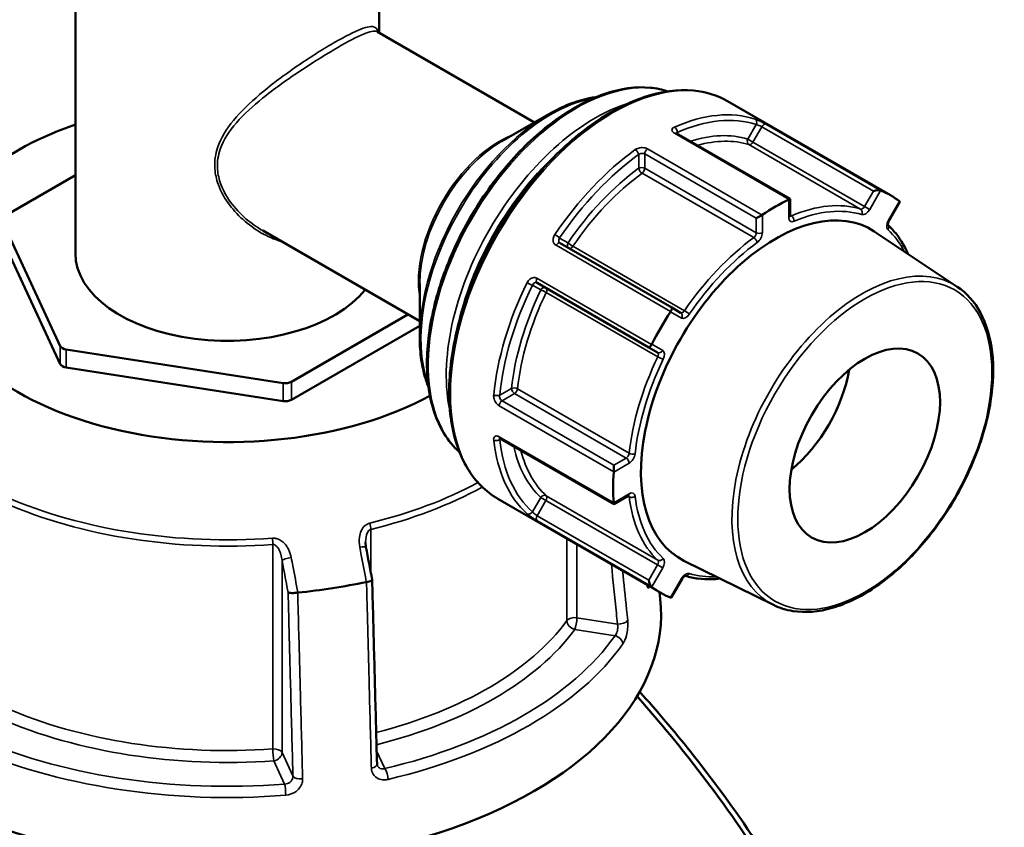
# Model space of a CAD drawing. Header units: millimetres. Extents: x 0 to 926, y 0 to 969.
# Tile 17 of 18: x 712 to 828, y 825 to 920. Entities that reach past the tile are written whole.
import ezdxf

# ---------------------------------------------------------------- set-up
doc = ezdxf.new("R2010")
doc.units = ezdxf.units.MM
doc.layers.add('Visible (ANSI)', color=7, linetype='Continuous', lineweight=50)
doc.layers.add('Visible Narrow (ANSI)', color=7, linetype='Continuous', lineweight=35)

msp = doc.modelspace()

# ---------------------------------------------------------------- linework, layer by layer
at = {"layer": 'Visible (ANSI)'}
for p, q in [((718.754, 924.551), (718.754, 892.129)), ((754.454, 924.551), (754.454, 918.063)), ((772.732, 907.511), (754.28, 918.164)), ((814.564, 898.947), (795.43, 909.994)), ((768.881, 905.287), (774.402, 908.475)), ((802.766, 898.518), (789.393, 906.239)), ((718.754, 901.297), (710.411, 896.48)), ((802.648, 898.449), (802.766, 898.518)), ((802.766, 896.538), (802.766, 898.518)), ((814.412, 895.96), (815.652, 898.107)), ((710.152, 895.922), (716.981, 881.208)), ((799.478, 896.619), (798.802, 896.229)), ((759.232, 884.128), (740.78, 894.781)), ((710.152, 893.799), (716.981, 879.085)), ((822.428, 888.183), (812.66, 894.691)), ((788.857, 885.73), (775.733, 893.307)), ((759.232, 888.574), (759.232, 882.2)), ((773.033, 888.631), (786.157, 881.054)), ((789.892, 885.132), (788.857, 885.73)), ((744.141, 877.006), (757.854, 884.924)), ((744.141, 874.883), (759.232, 883.596)), ((786.157, 881.054), (787.192, 880.456)), ((717.688, 880.8), (743.175, 876.857)), ((717.688, 878.677), (743.175, 874.734)), ((768.663, 870.335), (782.037, 862.614)), ((782.037, 867.192), (782.037, 866.411)), ((782.037, 862.614), (783.752, 863.604)), ((787.564, 852.182), (768.43, 863.229)), ((782.037, 862.75), (782.037, 862.614)), ((800.818, 850.753), (790.298, 855.959)), ((788.835, 851.659), (790.075, 853.807)), ((787.424, 852.263), (787.507, 851.493))]:
    msp.add_line(p, q, dxfattribs=at)
for centre, major_axis, ratio, start_param, end_param in [((736.604, 890.006), (-34.815, 0), 0.5773503, 5.2507202, 8.607898), ((812.815, 899.274), (-0.651, -0.174), 0.3178372, 3.532447, 5.0201288), ((801.064, 875.564), (13.5, 23.383), 0.5773503, 6.2016134, 6.3647572), ((801.064, 875.564), (13.5, 23.383), 0.5773503, 0.7038262, 0.8669701), ((815.015, 898.004), (0.651, 0.174), 0.3178372, 5.9754455, 6.5078106), ((801.064, 875.564), (-11.189, -19.38), 0.5773503, 3.1045263, 6.3202517), ((736.604, 892.129), (-17.85, 0), 0.5773503, 0, 2.7109632), ((788.607, 885.297), (0.25, 0.433), 0.2391463, 4.7955035, 6.2831853), ((801.064, 875.564), (13.5, 23.383), 0.5773503, 1.4892244, 1.6523682), ((717.947, 881.357), (-1, 0), 0.5773503, 0.2617994, 1.3089969), ((786.407, 881.487), (-0.25, -0.433), 0.2391463, 0, 1.4876818), ((717.947, 879.234), (-1, 0), 0.5773503, 0.2617994, 1.3089969), ((801.064, 875.564), (-6.25, -10.825), 0.5773503, 0.9963204, 2.1452723), ((743.434, 877.415), (-1, 0), 0.5773503, 1.3089969, 2.3561945), ((743.434, 875.292), (-1, 0), 0.5773503, 1.3089969, 2.3561945), ((801.064, 875.564), (13.5, 23.383), 0.5773503, 2.2746226, 2.4377664), ((-2115.212, -2045.488), (-2396.118, 15494.09), 0.2116449, 4.8677949, 4.8680468), ((736.604, 879.392), (-47.815, 0), 0.5773503, 1.745452, 1.9197395), ((786.407, 853.533), (0.174, -0.651), 0.3178372, 4.4046491, 5.8923309), ((801.064, 875.564), (-13.5, -23.383), 0.5773503, 6.2016134, 6.3647572), ((736.604, 849.671), (51, 0), 0.5773503, 3.0796893, 6.3450887), ((788.607, 852.263), (-0.174, 0.651), 0.3178372, 2.9169673, 3.4493325)]:
    msp.add_ellipse(centre, major_axis=major_axis, ratio=ratio, start_param=start_param, end_param=end_param, dxfattribs=at)
msp.add_ellipse((811.558, 869.506), major_axis=(6.25, 10.825), ratio=0.5773503, dxfattribs=at)
for points, knots in [([(763.915, 868.712), (763.209, 869.341), (762.59, 870.093), (761.202, 872.387), (760.611, 874.118), (760.008, 878.038), (760.008, 880.236), (760.609, 884.855), (761.21, 887.276), (762.948, 892.093), (764.083, 894.488), (766.772, 899.013), (768.325, 901.144), (771.697, 904.929), (773.515, 906.583), (777.241, 909.246), (779.149, 910.254), (782.864, 911.507), (784.673, 911.754), (787.065, 911.527), (787.762, 911.382), (788.424, 911.163)], [4.0455237, 4.0455237, 4.0455237, 4.0455237, 4.2346602, 4.2346602, 4.550561, 4.550561, 4.8733582, 4.8733582, 5.1966899, 5.1966899, 5.5194429, 5.5194429, 5.8419749, 5.8419749, 6.1647933, 6.1647933, 6.4881859, 6.4881859, 6.8105719, 6.8105719, 6.9500506, 6.9500506, 6.9500506, 6.9500506]), ([(768.43, 863.229), (766.99, 864.061), (765.776, 865.281), (763.906, 868.382), (763.262, 870.277), (762.608, 874.566), (762.611, 876.969), (763.273, 882.02), (763.932, 884.667), (765.835, 889.934), (767.077, 892.552), (770.02, 897.5), (771.719, 899.83), (775.407, 903.967), (777.395, 905.775), (781.468, 908.685), (783.552, 909.786), (787.608, 911.154), (789.582, 911.424), (792.863, 911.113), (794.225, 910.69), (795.43, 909.994)], [3.9269908, 3.9269908, 3.9269908, 3.9269908, 4.235668, 4.235668, 4.5519624, 4.5519624, 4.8745365, 4.8745365, 5.1975793, 5.1975793, 5.5200925, 5.5200925, 5.8424049, 5.8424049, 6.1649799, 6.1649799, 6.4880807, 6.4880807, 6.8102718, 6.8102718, 7.0685835, 7.0685835, 7.0685835, 7.0685835]), ([(774.402, 908.475), (775.203, 908.937), (776.006, 909.328), (777.599, 909.956), (778.389, 910.194), (779.424, 910.403), (779.682, 910.447), (779.938, 910.481)], [0, 0, 0, 0, 0.15707963, 0.15707963, 0.31415927, 0.31415927, 0.36693622, 0.36693622, 0.36693622, 0.36693622]), ([(789.393, 906.239), (789.373, 906.25), (789.358, 906.261), (789.336, 906.278), (789.329, 906.284), (789.325, 906.289), (789.325, 906.29), (789.325, 906.29)], [0, 0, 0, 0, 0.015718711, 0.015718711, 0.031437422, 0.031437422, 0.037927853, 0.037927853, 0.037927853, 0.037927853]), ([(802.776, 896.463), (802.776, 896.463), (802.776, 896.463), (802.774, 896.468), (802.772, 896.476), (802.768, 896.501), (802.766, 896.518), (802.766, 896.538)], [4.33190047, 4.33190047, 4.33190047, 4.33190047, 4.39822972, 4.39822972, 4.55530935, 4.55530935, 4.71238898, 4.71238898, 4.71238898, 4.71238898]), ([(814.282, 895.438), (814.282, 895.438), (814.282, 895.438), (814.281, 895.439), (814.278, 895.448), (814.273, 895.482), (814.272, 895.505), (814.274, 895.562), (814.278, 895.598), (814.294, 895.679), (814.307, 895.725), (814.343, 895.822), (814.366, 895.874), (814.399, 895.937), (814.406, 895.948), (814.412, 895.96)], [4.3319005, 4.3319005, 4.3319005, 4.3319005, 4.3457389, 4.3457389, 4.5617435, 4.5617435, 4.7609511, 4.7609511, 4.9713763, 4.9713763, 5.1989711, 5.1989711, 5.4409244, 5.4409244, 5.4977871, 5.4977871, 5.4977871, 5.4977871]), ([(816.62, 892.053), (816.484, 892.366), (816.336, 892.669), (815.916, 893.444), (815.624, 893.897), (814.989, 894.727), (814.646, 895.105), (814.279, 895.448)], [5.09424924, 5.09424924, 5.09424924, 5.09424924, 5.15748068, 5.15748068, 5.26226592, 5.26226592, 5.36517561, 5.36517561, 5.36517561, 5.36517561]), ([(822.428, 888.183), (823.539, 887.443), (824.46, 886.4), (825.856, 883.8), (826.318, 882.227), (826.729, 878.7), (826.667, 876.739), (826.021, 872.647), (825.436, 870.517), (823.807, 866.305), (822.764, 864.224), (820.326, 860.317), (818.93, 858.491), (815.924, 855.275), (814.313, 853.886), (811.028, 851.687), (809.355, 850.878), (806.117, 849.94), (804.549, 849.807), (802.3, 850.16), (801.529, 850.401), (800.818, 850.753)], [0.8224645, 0.8224645, 0.8224645, 0.8224645, 1.1286753, 1.1286753, 1.4453825, 1.4453825, 1.7688538, 1.7688538, 2.09259, 2.09259, 2.415681, 2.415681, 2.7385864, 2.7385864, 3.0618829, 3.0618829, 3.3858028, 3.3858028, 3.707937, 3.707937, 3.8899244, 3.8899244, 3.8899244, 3.8899244]), ([(760.263, 876.402), (760.164, 876.641), (760.073, 876.887), (759.737, 877.887), (759.547, 878.69), (759.295, 880.384), (759.232, 881.275), (759.232, 882.2)], [4.34545276, 4.34545276, 4.34545276, 4.34545276, 4.39822972, 4.39822972, 4.55530935, 4.55530935, 4.71238898, 4.71238898, 4.71238898, 4.71238898]), ([(768.586, 870.369), (768.586, 870.369), (768.586, 870.368), (768.592, 870.367), (768.602, 870.365), (768.628, 870.354), (768.644, 870.346), (768.663, 870.335)], [0.11958398, 0.11958398, 0.11958398, 0.11958398, 0.126075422, 0.126075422, 0.141794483, 0.141794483, 0.157513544, 0.157513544, 0.157513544, 0.157513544]), ([(783.752, 863.604), (783.769, 863.614), (783.784, 863.621), (783.808, 863.63), (783.816, 863.632), (783.821, 863.633), (783.822, 863.633), (783.822, 863.633)], [0, 0, 0, 0, 0.15707963, 0.15707963, 0.31415927, 0.31415927, 0.38048852, 0.38048852, 0.38048852, 0.38048852]), ([(752.917, 857.555), (752.91, 857.591), (752.904, 857.626), (752.893, 857.697), (752.889, 857.733), (752.88, 857.804), (752.877, 857.839), (752.872, 857.91), (752.87, 857.945), (752.867, 858.015), (752.866, 858.049), (752.866, 858.084)], [0, 0, 0, 0, 0.014604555, 0.014604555, 0.02920911, 0.02920911, 0.043813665, 0.043813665, 0.05841822, 0.05841822, 0.073022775, 0.073022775, 0.073022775, 0.073022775]), ([(753.641, 853.719), (753.643, 853.709), (753.641, 853.698), (753.62, 853.661), (753.583, 853.633), (753.467, 853.577), (753.388, 853.549), (753.199, 853.497), (753.093, 853.474), (752.977, 853.454)], [-0.13077863, -0.13077863, -0.13077863, -0.13077863, -0.11407628, -0.11407628, -0.07545892, -0.07545892, -0.03695858, -0.03695858, 0, 0, 0, 0]), ([(754.211, 832.042), (754.173, 833.487), (754.135, 834.932), (754.059, 837.821), (754.021, 839.266), (753.945, 842.155), (753.907, 843.6), (753.832, 846.489), (753.794, 847.934), (753.718, 850.824), (753.68, 852.268), (753.642, 853.713)], [1.2046153, 1.2046153, 1.2046153, 1.2046153, 1.7073287, 1.7073287, 2.2100421, 2.2100421, 2.7127555, 2.7127555, 3.2154688, 3.2154688, 3.7181822, 3.7181822, 3.7181822, 3.7181822]), ([(790.075, 853.807), (790.105, 853.858), (790.138, 853.907), (790.207, 853.994), (790.243, 854.033), (790.311, 854.096), (790.343, 854.12), (790.396, 854.155), (790.418, 854.166), (790.45, 854.179), (790.459, 854.181), (790.462, 854.181), (790.462, 854.181), (790.462, 854.181)], [5.4977871, 5.4977871, 5.4977871, 5.4977871, 5.7468389, 5.7468389, 5.9909499, 5.9909499, 6.221046, 6.221046, 6.4325585, 6.4325585, 6.6317891, 6.6317891, 6.6636738, 6.6636738, 6.6636738, 6.6636738]), ([(790.451, 854.179), (790.933, 854.032), (791.432, 853.924), (792.468, 853.789), (793.006, 853.763), (793.887, 853.786), (794.223, 853.81), (794.563, 853.848)], [2.48880603, 2.48880603, 2.48880603, 2.48880603, 2.59171571, 2.59171571, 2.69650095, 2.69650095, 2.75973239, 2.75973239, 2.75973239, 2.75973239]), ([(744.888, 852.202), (744.767, 852.186), (744.644, 852.174), (744.401, 852.159), (744.284, 852.157), (744.076, 852.163), (743.987, 852.171), (743.843, 852.196), (743.79, 852.213), (743.758, 852.234), (743.758, 852.235), (743.758, 852.235)], [-0.15356053, -0.15356053, -0.15356053, -0.15356053, -0.11651574, -0.11651574, -0.07792562, -0.07792562, -0.03921814, -0.03921814, 0, 0, 0.00047627, 0.00047627, 0.00047627, 0.00047627]), ([(819.104, 766.512), (819.104, 767.36), (819.084, 768.222), (819.044, 769.097), (818.787, 774.721), (817.692, 780.894), (813.468, 795.355), (809.904, 803.788), (801.281, 819.493), (796.41, 826.793), (789.108, 835.95), (787.124, 838.287), (785.089, 840.538)], [1.4433066, 1.4433066, 1.4433066, 1.4433066, 1.4903618, 1.4903618, 1.4903618, 1.792779, 1.792779, 2.1689598, 2.1689598, 2.507558, 2.507558, 2.6283594, 2.6283594, 2.6283594, 2.6283594]), ([(784.779, 840.007), (786.703, 837.853), (788.581, 835.625), (795.932, 826.386), (800.93, 818.873), (809.763, 802.726), (813.403, 794.065), (817.7, 779.234), (818.804, 772.91), (819.051, 767.155), (819.174, 764.277), (819.084, 761.542), (818.48, 756.416), (817.966, 754.025), (816.526, 749.644), (815.601, 747.653), (813.359, 744.115), (812.043, 742.568), (809.58, 740.414), (808.537, 739.668), (807.424, 739.025)], [-2.6190722, -2.6190722, -2.6190722, -2.6190722, -2.507558, -2.507558, -2.1689598, -2.1689598, -1.792779, -1.792779, -1.4903618, -1.4903618, -1.4903618, -1.3391532, -1.3391532, -1.1879446, -1.1879446, -1.036736, -1.036736, -0.8855274, -0.8855274, -0.7877005, -0.7877005, -0.7877005, -0.7877005]), ([(754.249, 831.866), (754.245, 831.875), (754.241, 831.885), (754.234, 831.904), (754.23, 831.915), (754.224, 831.937), (754.222, 831.949), (754.217, 831.973), (754.215, 831.986), (754.212, 832.013), (754.211, 832.027), (754.211, 832.042)], [0.24445822, 0.24445822, 0.24445822, 0.24445822, 0.258529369, 0.258529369, 0.272600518, 0.272600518, 0.286671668, 0.286671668, 0.300742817, 0.300742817, 0.314813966, 0.314813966, 0.314813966, 0.314813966])]:
    msp.add_open_spline(points, degree=3, knots=knots, dxfattribs=at)
for points in [[(813.419, 899.504), (813.412, 899.507), (813.404, 899.511), (813.396, 899.514)], [(802.648, 898.449), (802.639, 898.444), (802.63, 898.439), (802.62, 898.435)], [(815.637, 898.22), (815.632, 898.225), (815.626, 898.229), (815.619, 898.234)], [(799.509, 896.638), (799.499, 896.632), (799.489, 896.625), (799.478, 896.619)], [(788.73, 885.274), (788.724, 885.261), (788.717, 885.249), (788.709, 885.238)], [(786.509, 881.427), (786.503, 881.415), (786.496, 881.403), (786.489, 881.391)], [(782.037, 866.411), (782.037, 866.398), (782.037, 866.386), (782.036, 866.375)], [(782.036, 862.782), (782.037, 862.771), (782.037, 862.761), (782.037, 862.75)], [(752.953, 853.449), (752.961, 853.451), (752.969, 853.452), (752.977, 853.454)], [(744.888, 852.202), (744.896, 852.204), (744.905, 852.205), (744.913, 852.205)], [(786.489, 852.91), (786.496, 852.905), (786.503, 852.899), (786.509, 852.895)], [(788.709, 851.624), (788.717, 851.621), (788.724, 851.619), (788.73, 851.616)]]:
    msp.add_open_spline(points, degree=3, dxfattribs=at)
at = {"layer": 'Visible Narrow (ANSI)'}
for p, q in [((789.496, 906.179), (789.496, 906.335)), ((798.786, 907.255), (797.802, 905.55)), ((798.405, 905.202), (799.441, 906.995)), ((799.441, 906.995), (812.565, 899.418)), ((813.396, 899.514), (799.92, 907.295)), ((789.172, 906.23), (802.648, 898.449)), ((798.405, 905.202), (797.802, 905.55)), ((811.529, 897.625), (798.405, 905.202)), ((799.478, 896.619), (786.002, 904.4)), ((797.94, 904.898), (811.064, 897.321)), ((784.971, 903.722), (784.971, 902.115)), ((785.678, 903.806), (798.802, 896.229)), ((785.678, 902.115), (785.678, 903.806)), ((798.802, 894.537), (785.678, 902.115)), ((785.37, 901.532), (798.494, 893.955)), ((812.565, 899.418), (811.529, 897.625)), ((812.133, 897.276), (813.419, 899.504)), ((802.62, 898.435), (802.62, 896.334)), ((815.619, 898.234), (814.333, 896.006)), ((812.133, 897.276), (811.529, 897.625)), ((798.802, 896.229), (798.802, 894.537)), ((799.509, 894.537), (799.509, 896.638)), ((802.927, 896.515), (802.766, 896.608)), ((814.412, 895.96), (814.333, 896.006)), ((776.665, 893.347), (775.68, 893.915)), ((775.254, 893.054), (788.73, 885.274)), ((790.357, 885.366), (777.234, 892.943)), ((786.489, 881.391), (773.013, 889.172)), ((772.48, 888.372), (773.465, 887.804)), ((774.099, 887.513), (787.223, 879.936)), ((788.709, 885.238), (789.996, 884.495)), ((716.981, 881.208), (716.981, 879.085)), ((787.796, 880.685), (786.509, 881.427)), ((717.688, 878.677), (717.688, 880.8)), ((743.175, 876.857), (743.175, 874.734)), ((744.141, 874.883), (744.141, 877.006)), ((770.024, 876.227), (768.632, 875.423)), ((768.913, 874.769), (770.378, 875.615)), ((770.378, 875.615), (783.502, 868.037)), ((783.852, 868.595), (770.728, 876.172)), ((768.561, 874.191), (782.037, 866.411)), ((782.037, 867.192), (768.913, 874.769)), ((782.037, 862.75), (768.561, 870.531)), ((768.632, 870.198), (768.767, 870.275)), ((782.036, 866.375), (783.855, 867.425)), ((783.502, 868.037), (782.037, 867.192)), ((787.223, 856.026), (774.099, 863.603)), ((783.855, 863.832), (782.036, 862.782)), ((783.691, 863.569), (783.852, 863.476)), ((773.465, 863.397), (772.48, 861.692)), ((773.033, 861.255), (774.068, 863.048)), ((773.465, 863.397), (774.068, 863.048)), ((774.068, 863.048), (787.192, 855.471)), ((786.157, 853.677), (773.033, 861.255)), ((773.013, 860.691), (786.489, 852.91)), ((753.477, 854.589), (753.477, 859.645)), ((741.958, 857.863), (741.958, 833.816)), ((776.536, 858.549), (776.536, 848.911)), ((777.716, 849.244), (777.716, 857.868)), ((743.048, 833.393), (743.048, 855.995)), ((787.192, 855.471), (786.157, 853.677)), ((787.192, 855.471), (787.796, 855.123)), ((786.509, 852.895), (787.796, 855.123)), ((789.996, 853.853), (788.709, 851.624)), ((789.996, 853.853), (790.075, 853.807)), ((782.482, 848.507), (777.716, 849.244)), ((777.457, 847.87), (782.191, 847.138)), ((744.325, 830.641), (743.048, 833.393)), ((755.135, 831.517), (754.17, 833.595)), ((742.082, 832.427), (743.35, 829.694))]:
    msp.add_line(p, q, dxfattribs=at)
for centre, major_axis, ratio, start_param, end_param in [((777.687, 889.061), (-12.344, -21.381), 0.5773503, 3.2657463, 6.1590317), ((781.93, 886.612), (-13.5, -23.383), 0.5773503, 3.1415927, 6.2831853), ((774.652, 890.814), (10.8, 18.706), 0.5773503, 0.4506307, 2.6909619), ((779.809, 887.836), (-12.344, -21.381), 0.5773503, 3.6981998, 5.7265782), ((786.88, 883.754), (13.5, 23.383), 0.5773503, 0.1210501, 0.664348), ((774.402, 890.958), (-10.727, -18.579), 0.5773503, 3.9269908, 5.4977871), ((787.233, 883.55), (13.25, 22.95), 0.5773503, 0.1210501, 0.664348), ((798.433, 907.459), (0.155, 0.475), 0.8105218, 4.5432477, 6.114044), ((789.143, 906.539), (0.2, -0.458), 0.6428432, 0.8537091, 2.4245054), ((799.691, 906.851), (0.25, 0.433), 0.5773503, 0.0831145, 1.5707963), ((768.631, 894.29), (-6.75, -11.691), 0.5773503, 3.7516019, 5.673176), ((768.881, 894.145), (6.823, 11.818), 0.5773503, 0.7853982, 2.3561945), ((789.143, 905.806), (0.25, 0.433), 0.5773503, 0, 0.7022836), ((787.233, 883.55), (12.273, 21.258), 0.5773503, 0.130736, 0.565195), ((787.587, 883.346), (12.023, 20.825), 0.5773503, 0.130736, 0.5315086), ((798.155, 905.346), (-0.148, -0.478), 0.8095288, 4.5300738, 6.1008701), ((798.155, 905.346), (-0.25, -0.433), 0.5773503, 0.130736, 1.5707963), ((780.162, 887.632), (12.094, 20.948), 0.5773503, 1.0459253, 2.0956674), ((786.88, 883.754), (-13.5, -23.383), 0.5773503, 4.0480409, 4.5913389), ((784.617, 903.926), (-0.292, 0.406), 0.5034077, 3.873368, 5.4441644), ((786.031, 904.01), (-0.25, -0.433), 0.5773503, 4.0101053, 5.4977871), ((787.233, 883.55), (13.25, 22.95), 0.5773503, 0.9064483, 1.4497462), ((787.233, 883.55), (-12.273, -21.258), 0.5773503, 4.0577268, 4.581653), ((785.324, 901.91), (-0.5, 0), 0.5773503, 3.9269908, 5.4977871), ((785.324, 901.91), (0.295, -0.404), 0.4971577, 3.8696363, 5.4404327), ((785.324, 901.91), (0.25, 0.433), 0.5773503, 4.0577268, 5.4977871), ((787.587, 883.346), (12.023, 20.825), 0.5773503, 0.9161341, 1.4400603), ((800.711, 875.768), (12.023, 20.825), 0.5773503, 0.130736, 0.6546622), ((801.064, 875.564), (11.773, 20.392), 0.5773503, 0.130736, 0.6546622), ((811.279, 897.769), (-0.25, -0.433), 0.5773503, 0.130736, 1.5707963), ((810.849, 896.873), (0.148, 0.478), 0.8095288, 4.5300738, 6.1008701), ((811.633, 897.565), (-0.5, -0.866), 0.5773503, 0.130736, 1.5707963), ((802.266, 896.538), (0.5, 0), 0.5773503, 5.4977871, 6.2831853), ((803.327, 896.742), (-0.5, -0.866), 0.5773503, 5.4977871, 6.9378475), ((802.974, 896.946), (-0.25, -0.433), 0.5773503, 0.1679057, 0.6546622), ((802.881, 896.083), (0.196, -0.46), 0.6476889, 0.859892, 2.4306883), ((814.833, 895.717), (-0.5, -0.866), 0.5773503, 4.712389, 6.1524493), ((813.918, 895.1), (0.34, 0.367), 0.8095288, 4.8947041, 6.2103221), ((801.064, 875.564), (11.773, 20.392), 0.5773503, 5.9297014, 6.1524493), ((775.327, 894.119), (0.414, -0.28), 0.0985958, 0.6189462, 2.1897425), ((800.711, 875.768), (-12.023, -20.825), 0.5773503, 4.0577268, 4.581653), ((798.448, 894.333), (-0.25, -0.433), 0.5773503, 0.9161341, 2.3561945), ((798.54, 893.577), (-0.295, 0.404), 0.4971577, 3.8696363, 5.4404327), ((799.155, 894.742), (0.5, 0), 0.5773503, 3.9269908, 5.4977871), ((798.802, 894.129), (0.5, 0.866), 0.5773503, 4.0577268, 5.4977871), ((775.483, 892.874), (0.25, 0.433), 0.5773503, 0, 1.4876818), ((777.018, 893.142), (-0.25, -0.433), 0.8164966, 4.712389, 6.2831853), ((777.018, 893.142), (-0.413, 0.282), 0.1064417, 0.6195256, 2.1903219), ((777.018, 893.142), (-0.25, -0.433), 0.5773503, 0, 1.4400603), ((801.064, 875.564), (11.773, 20.392), 0.5773503, 0.9161341, 1.4400603), ((811.223, 869.699), (10.812, 18.728), 0.5773503, 6.2461189, 9.4618443), ((773.283, 889.064), (-0.25, -0.433), 0.5773503, 4.7955035, 6.2831853), ((786.88, 883.754), (-13.5, -23.383), 0.5773503, 4.8334391, 5.376737), ((787.233, 883.55), (13.25, 22.95), 0.5773503, 1.6918465, 2.2351444), ((787.233, 883.55), (-12.273, -21.258), 0.5773503, 4.843125, 5.3670512), ((772.127, 888.576), (-0.449, 0.219), 0.0985958, 0.9518502, 2.5226465), ((773.818, 887.6), (0.25, 0.433), 0.8164966, 0, 1.5707963), ((773.818, 887.6), (0.451, -0.217), 0.1064417, 0.9512708, 2.5220671), ((773.818, 887.6), (0.25, 0.433), 0.5773503, 4.843125, 6.2831853), ((787.587, 883.346), (12.023, 20.825), 0.5773503, 1.7015323, 2.2254585), ((790.142, 885.565), (-0.25, -0.433), 0.5773503, 0, 1.4400603), ((789.642, 884.699), (0.25, 0.433), 0.8164966, 4.712389, 6.2831853), ((790.496, 885.361), (-0.5, -0.866), 0.5773503, 0, 1.4400603), ((790.573, 885.166), (0.413, -0.282), 0.1064417, 0.6195256, 2.1903219), ((800.711, 875.768), (-12.023, -20.825), 0.5773503, 4.843125, 5.3670512), ((787.442, 880.889), (-0.25, -0.433), 0.8164966, 0, 1.5707963), ((786.942, 880.023), (0.25, 0.433), 0.5773503, 4.843125, 6.2831853), ((787.503, 879.849), (-0.451, 0.217), 0.1064417, 0.9512708, 2.5220671), ((787.296, 879.819), (0.5, 0.866), 0.5773503, 4.843125, 6.2831853), ((801.064, 875.564), (11.773, 20.392), 0.5773503, 1.7015323, 2.2254585), ((770.378, 876.023), (-0.497, 0.053), 0.4971577, 3.9843453, 5.5551416), ((770.378, 876.023), (0.25, -0.433), 0.5773503, 3.9269908, 5.4977871), ((768.279, 875.627), (0.498, -0.049), 0.5034077, 3.9806136, 5.5514099), ((770.378, 876.023), (0.25, 0.433), 0.5773503, 3.9269908, 5.3670512), ((768.913, 874.361), (-0.25, -0.433), 0.5773503, 3.9269908, 5.4146726), ((768.913, 870.768), (-0.25, -0.433), 0.5773503, 5.5809017, 6.2831853), ((768.279, 870.402), (-0.497, -0.056), 0.6428432, 0.7170873, 2.2878836), ((786.88, 883.754), (-13.5, -23.383), 0.5773503, 5.6188373, 6.1621352), ((787.233, 883.55), (-13.25, -22.95), 0.5773503, 5.6188373, 6.1621352), ((787.233, 883.55), (-12.273, -21.258), 0.5773503, 5.7179903, 6.1524493), ((787.587, 883.346), (-12.023, -20.825), 0.5773503, 5.7516767, 6.1524493), ((783.502, 868.446), (-0.25, -0.433), 0.5773503, 0.7853982, 2.2254585), ((784.203, 868.744), (0.497, -0.053), 0.4971577, 3.9843453, 5.5551416), ((783.855, 868.242), (0.5, 0.866), 0.5773503, 3.9269908, 5.3670512), ((783.502, 867.629), (-0.25, 0.433), 0.5773503, 3.9269908, 5.4977871), ((736.604, 883.277), (-43.057, 0), 0.5773503, 1.9705754, 2.324604), ((736.604, 882.699), (43.35, 0), 0.5773503, 5.112168, 5.4760706), ((773.818, 863.193), (0.34, 0.367), 0.8095288, 0.1823152, 1.7531115), ((773.818, 863.193), (0.25, 0.433), 0.5773503, 4.712389, 6.1524493), ((783.502, 864.037), (0.25, -0.433), 0.5773503, 0, 0.7853982), ((783.502, 863.22), (0.25, 0.433), 0.5773503, 5.6285231, 6.1152796), ((784.203, 863.731), (-0.496, -0.06), 0.6476889, 0.7109043, 2.2817007), ((783.855, 863.016), (0.5, 0.866), 0.5773503, 5.6285231, 7.0685835), ((801.064, 875.564), (-11.773, -20.392), 0.5773503, 5.6285231, 6.1524493), ((736.604, 882.699), (43.35, 0), 0.5773503, 4.0649705, 4.8362087), ((736.604, 883.277), (-43.057, 0), 0.5773503, 0.9233778, 1.694616), ((800.711, 875.768), (-12.023, -20.825), 0.5773503, 5.6285231, 6.1524493), ((772.127, 861.896), (-0.334, -0.372), 0.8105218, 0.1691413, 1.7399376), ((773.283, 861.11), (-0.25, -0.433), 0.5773503, 4.712389, 6.2000708), ((753.088, 860.177), (0.237, -0.972), 0.3177926, 0.9161026, 1.7015008), ((741.835, 858.436), (-0.072, 0.997), 0.1008402, 4.0932818, 4.8786799), ((751.934, 857.369), (0.983, 0.186), 0.1515234, 0, 1.2895813), ((744.014, 856.144), (-0.983, -0.186), 0.1515234, 4.562691, 6.0677288), ((786.942, 855.616), (0.25, 0.433), 0.5773503, 4.712389, 6.1524493), ((787.503, 856.437), (-0.34, -0.367), 0.8095288, 0.1823152, 1.7531115), ((787.296, 855.411), (0.5, 0.866), 0.5773503, 4.712389, 6.1524493), ((790.496, 853.564), (0.5, 0.866), 0.5773503, 0.130736, 1.5707963), ((790.573, 854.664), (-0.148, -0.478), 0.8095288, 0.0728632, 1.3884812), ((801.064, 875.564), (-11.773, -20.392), 0.5773503, 0.130736, 0.3534839), ((736.604, 858.653), (-43.35, 0), 0.5773503, 1.9865673, 2.7418136), ((777.457, 848.687), (-1, 0), 0.5773503, 4.4505896, 5.8834062), ((777.457, 848.687), (0.807, -0.591), 0.7521134, 3.6447682, 5.2155645), ((777.457, 848.687), (0.153, 0.988), 0.2113249, 3.773507, 5.3443033), ((782.74, 849.065), (0.995, 0.102), 0.5566555, 4.3927873, 5.8801894), ((736.604, 857.836), (44.35, 0), 0.5773503, 5.1191525, 5.8834062), ((736.604, 857.836), (49.209, 0), 0.5773503, 5.0984697, 5.8971046), ((736.604, 857.091), (50.205, 0), 0.5773503, 5.0984697, 5.8971046), ((782.191, 846.321), (-0.818, 0.576), 0.7563959, 3.7181962, 5.2017261), ((736.604, 858.653), (-43.35, 0), 0.5773503, 0.9233778, 1.694616), ((736.604, 857.836), (44.35, 0), 0.5773503, 4.0649705, 4.8362087), ((736.604, 857.836), (-49.209, 0), 0.5773503, 0.9096795, 1.7083144), ((736.604, 857.091), (50.205, 0), 0.5773503, 4.0512721, 4.8499071), ((742.082, 833.243), (1, 0), 0.5773503, 0.2617994, 1.694616), ((742.082, 833.243), (0.072, -0.997), 0.1008402, 4.0932818, 5.6640781), ((742.082, 833.243), (0.907, 0.421), 0.7886751, 4.3615096, 5.9323059), ((753.211, 832.016), (1, 0.026), 0.5061606, 5.0433355, 6.2831853), ((755.135, 830.7), (0.228, -0.974), 0.3074604, 1.0061095, 2.4896394), ((745.291, 830.791), (-1, -0.026), 0.5061606, 0.2475523, 1.7349544), ((743.35, 828.877), (-0.08, 0.997), 0.1119295, 4.1796972, 5.663227)]:
    msp.add_ellipse(centre, major_axis=major_axis, ratio=ratio, start_param=start_param, end_param=end_param, dxfattribs=at)
msp.add_ellipse((811.558, 869.506), major_axis=(10.563, 18.295), ratio=0.5773503, dxfattribs=at)
for points, knots in [([(754.37, 918.114), (754.281, 918.48), (754.112, 918.684), (753.438, 918.845), (752.857, 918.714), (751.173, 918.007), (750.057, 917.419), (747.455, 915.88), (745.981, 914.936), (743.101, 912.931), (741.695, 911.878), (739.273, 909.818), (738.224, 908.817), (736.516, 906.742), (735.837, 905.668), (735.222, 903.782), (735.108, 903.022), (735.164, 901.654), (735.277, 901.05), (736.003, 898.791), (737.124, 897.277), (739.768, 894.904), (741.3, 894.01), (742.947, 893.504), (742.993, 893.49), (743.039, 893.477)], [-7.8216139, -7.8216139, -7.8216139, -7.8216139, -7.4202096, -7.4202096, -6.9153109, -6.9153109, -6.405472, -6.405472, -5.8926157, -5.8926157, -5.3969798, -5.3969798, -4.9600408, -4.9600408, -4.5445233, -4.5445233, -4.282892, -4.282892, -4.0766873, -4.0766873, -3.4904915, -3.4904915, -2.9204118, -2.9204118, -2.9041524, -2.9041524, -2.9041524, -2.9041524]), ([(740.779, 894.78), (740.084, 895.182), (739.422, 895.655), (737.457, 897.356), (736.325, 898.83), (735.591, 901.016), (735.477, 901.601), (735.421, 902.92), (735.535, 903.652), (736.157, 905.462), (736.843, 906.491), (738.567, 908.475), (739.623, 909.432), (742.059, 911.407), (743.47, 912.419), (746.352, 914.359), (747.822, 915.28), (750.405, 916.8), (751.506, 917.392), (753.153, 918.132), (753.713, 918.29), (754.148, 918.223), (754.218, 918.2), (754.279, 918.165)], [3.2244716, 3.2244716, 3.2244716, 3.2244716, 3.4904915, 3.4904915, 4.0766873, 4.0766873, 4.282892, 4.282892, 4.5445233, 4.5445233, 4.9600408, 4.9600408, 5.3969798, 5.3969798, 5.8926157, 5.8926157, 6.405472, 6.405472, 6.9153109, 6.9153109, 7.4202096, 7.4202096, 7.5361841, 7.5361841, 7.5361841, 7.5361841]), ([(799.92, 907.295), (799.884, 907.315), (799.846, 907.337), (799.642, 907.451), (799.447, 907.554), (799.114, 907.717), (798.973, 907.781), (798.776, 907.862), (798.708, 907.888), (798.651, 907.907)], [-0.15751415, -0.15751415, -0.15751415, -0.15751415, -0.14237321, -0.14237321, -0.07909623, -0.07909623, -0.03042163, -0.03042163, 0, 0, 0, 0]), ([(789.185, 906.969), (789.155, 906.956), (789.127, 906.942), (788.991, 906.862), (788.918, 906.779), (788.874, 906.618), (788.882, 906.545), (788.946, 906.419), (788.99, 906.365), (789.084, 906.286), (789.126, 906.257), (789.172, 906.23)], [-0.15751281, -0.15751281, -0.15751281, -0.15751281, -0.14497947, -0.14497947, -0.0918884, -0.0918884, -0.05104911, -0.05104911, -0.01963427, -0.01963427, 0, 0, 0, 0]), ([(789.369, 906.254), (789.386, 906.28), (789.416, 906.303), (789.468, 906.326), (789.481, 906.331), (789.496, 906.335)], [0.106219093, 0.106219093, 0.106219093, 0.106219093, 0.14497947, 0.14497947, 0.15751281, 0.15751281, 0.15751281, 0.15751281]), ([(798.786, 907.255), (798.818, 907.251), (798.854, 907.244), (798.958, 907.216), (799.031, 907.19), (799.203, 907.119), (799.301, 907.072), (799.404, 907.016), (799.423, 907.006), (799.441, 906.995)], [0, 0, 0, 0, 0.03042163, 0.03042163, 0.07909623, 0.07909623, 0.14237321, 0.14237321, 0.15751415, 0.15751415, 0.15751415, 0.15751415]), ([(786.002, 904.4), (785.841, 904.493), (785.623, 904.546), (785.212, 904.549), (785.023, 904.517), (784.752, 904.416), (784.656, 904.366), (784.574, 904.307)], [-0.15751354, -0.15751354, -0.15751354, -0.15751354, -0.08933205, -0.08933205, -0.03435848, -0.03435848, 0, 0, 0, 0]), ([(784.971, 903.722), (785.011, 903.757), (785.058, 903.787), (785.192, 903.848), (785.285, 903.87), (785.489, 903.877), (785.597, 903.852), (785.678, 903.806)], [0, 0, 0, 0, 0.03435848, 0.03435848, 0.08933205, 0.08933205, 0.15751354, 0.15751354, 0.15751354, 0.15751354]), ([(775.109, 894.315), (775.087, 894.283), (775.067, 894.25), (774.963, 894.059), (774.915, 893.886), (774.908, 893.594), (774.931, 893.472), (775.014, 893.284), (775.064, 893.211), (775.165, 893.114), (775.208, 893.081), (775.254, 893.054)], [-0.15751275, -0.15751275, -0.15751275, -0.15751275, -0.14614787, -0.14614787, -0.09262893, -0.09262893, -0.05146052, -0.05146052, -0.01979251, -0.01979251, 0, 0, 0, 0]), ([(775.733, 893.307), (775.709, 893.321), (775.688, 893.337), (775.638, 893.385), (775.614, 893.421), (775.574, 893.512), (775.564, 893.571), (775.573, 893.712), (775.6, 893.794), (775.658, 893.885), (775.669, 893.9), (775.68, 893.915)], [0, 0, 0, 0, 0.01979251, 0.01979251, 0.05146052, 0.05146052, 0.09262893, 0.09262893, 0.14614787, 0.14614787, 0.15751275, 0.15751275, 0.15751275, 0.15751275]), ([(773.013, 889.172), (772.977, 889.192), (772.94, 889.209), (772.738, 889.279), (772.552, 889.269), (772.244, 889.138), (772.118, 889.043), (771.95, 888.846), (771.893, 888.76), (771.848, 888.667)], [-0.15751415, -0.15751415, -0.15751415, -0.15751415, -0.14237321, -0.14237321, -0.07909623, -0.07909623, -0.03042163, -0.03042163, 0, 0, 0, 0]), ([(772.48, 888.372), (772.499, 888.419), (772.524, 888.463), (772.6, 888.564), (772.659, 888.612), (772.806, 888.679), (772.897, 888.684), (772.996, 888.65), (773.015, 888.641), (773.033, 888.631)], [0, 0, 0, 0, 0.03042163, 0.03042163, 0.07909623, 0.07909623, 0.14237321, 0.14237321, 0.15751415, 0.15751415, 0.15751415, 0.15751415]), ([(767.928, 875.474), (767.924, 875.437), (767.922, 875.4), (767.923, 875.199), (767.959, 875.023), (768.076, 874.729), (768.144, 874.607), (768.285, 874.419), (768.353, 874.347), (768.469, 874.25), (768.515, 874.218), (768.561, 874.191)], [-0.15751281, -0.15751281, -0.15751281, -0.15751281, -0.14497947, -0.14497947, -0.0918884, -0.0918884, -0.05104911, -0.05104911, -0.01963427, -0.01963427, 0, 0, 0, 0]), ([(768.913, 874.769), (768.89, 874.782), (768.867, 874.798), (768.81, 874.847), (768.777, 874.884), (768.71, 874.979), (768.679, 875.041), (768.629, 875.191), (768.618, 875.281), (768.626, 875.385), (768.629, 875.404), (768.632, 875.423)], [0, 0, 0, 0, 0.01963427, 0.01963427, 0.05104911, 0.05104911, 0.0918884, 0.0918884, 0.14497947, 0.14497947, 0.15751281, 0.15751281, 0.15751281, 0.15751281]), ([(768.561, 870.531), (768.4, 870.624), (768.245, 870.652), (768.037, 870.577), (767.97, 870.499), (767.922, 870.32), (767.918, 870.239), (767.928, 870.15)], [-0.15751354, -0.15751354, -0.15751354, -0.15751354, -0.08933205, -0.08933205, -0.03435848, -0.03435848, 0, 0, 0, 0]), ([(768.632, 870.198), (768.622, 870.238), (768.62, 870.275), (768.628, 870.322), (768.632, 870.336), (768.638, 870.348)], [0, 0, 0, 0, 0.034358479, 0.034358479, 0.051292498, 0.051292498, 0.051292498, 0.051292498]), ([(771.848, 861.483), (771.865, 861.468), (771.884, 861.452), (771.997, 861.358), (772.122, 861.264), (772.372, 861.091), (772.489, 861.013), (772.694, 860.883), (772.782, 860.828), (772.916, 860.747), (772.966, 860.718), (773.013, 860.691)], [-0.15751275, -0.15751275, -0.15751275, -0.15751275, -0.14614787, -0.14614787, -0.09262893, -0.09262893, -0.05146052, -0.05146052, -0.01979251, -0.01979251, 0, 0, 0, 0]), ([(773.033, 861.255), (773.009, 861.268), (772.985, 861.283), (772.918, 861.325), (772.875, 861.353), (772.776, 861.423), (772.72, 861.465), (772.602, 861.561), (772.545, 861.615), (772.495, 861.673), (772.487, 861.682), (772.48, 861.692)], [0, 0, 0, 0, 0.01979251, 0.01979251, 0.05146052, 0.05146052, 0.09262893, 0.09262893, 0.14614787, 0.14614787, 0.15751275, 0.15751275, 0.15751275, 0.15751275]), ([(753.363, 860.378), (753.162, 860.329), (752.976, 860.231), (752.42, 859.763), (752.213, 859.238), (752.092, 858.333), (752.109, 857.944), (752.18, 857.564)], [-0.34541684, -0.34541684, -0.34541684, -0.34541684, -0.28109054, -0.28109054, -0.11734182, -0.11734182, 0, 0, 0, 0]), ([(752.866, 858.084), (752.866, 858.198), (752.871, 858.31), (752.913, 858.83), (753.014, 859.228), (753.287, 859.557), (753.378, 859.621), (753.477, 859.645)], [0.07302277, 0.07302277, 0.07302277, 0.07302277, 0.11734182, 0.11734182, 0.28109054, 0.28109054, 0.34541684, 0.34541684, 0.34541684, 0.34541684]), ([(744.132, 856.319), (744.075, 856.623), (743.98, 856.922), (743.739, 857.435), (743.604, 857.656), (743.331, 857.987), (743.209, 858.11), (742.926, 858.334), (742.764, 858.432), (742.459, 858.553), (742.323, 858.588), (742.097, 858.613), (742.009, 858.614), (741.922, 858.608)], [-0.34541603, -0.34541603, -0.34541603, -0.34541603, -0.25141662, -0.25141662, -0.17445287, -0.17445287, -0.12288915, -0.12288915, -0.06721438, -0.06721438, -0.02585168, -0.02585168, 0, 0, 0, 0]), ([(741.958, 857.863), (742.001, 857.866), (742.044, 857.863), (742.155, 857.838), (742.222, 857.807), (742.372, 857.704), (742.452, 857.623), (742.592, 857.438), (742.652, 857.337), (742.787, 857.067), (742.853, 856.889), (742.972, 856.476), (743.019, 856.237), (743.048, 855.995)], [0, 0, 0, 0, 0.02585168, 0.02585168, 0.06721438, 0.06721438, 0.12288915, 0.12288915, 0.17445287, 0.17445287, 0.25141662, 0.25141662, 0.34541603, 0.34541603, 0.34541603, 0.34541603]), ([(752.18, 857.564), (752.24, 857.247), (752.299, 856.929), (752.359, 856.612), (752.557, 855.557), (752.755, 854.503), (752.953, 853.449)], [-2.95876341, -2.95876341, -2.95876341, -2.95876341, -2.8607281, -2.8607281, -2.8607281, -2.53520917, -2.53520917, -2.53520917, -2.53520917]), ([(743.048, 855.995), (743.108, 855.677), (743.168, 855.36), (743.228, 855.042), (743.404, 854.106), (743.581, 853.171), (743.758, 852.235)], [1.66212972, 1.66212972, 1.66212972, 1.66212972, 1.76019929, 1.76019929, 1.76019929, 2.04921716, 2.04921716, 2.04921716, 2.04921716]), ([(744.913, 852.205), (744.713, 853.259), (744.513, 854.313), (744.313, 855.367), (744.253, 855.684), (744.193, 856.002), (744.132, 856.319)], [-2.08568395, -2.08568395, -2.08568395, -2.08568395, -1.76019929, -1.76019929, -1.76019929, -1.66212972, -1.66212972, -1.66212972, -1.66212972]), ([(781.764, 855.531), (781.959, 853.619), (782.154, 851.708), (782.394, 849.367), (782.438, 848.937), (782.482, 848.507)], [2.23980475, 2.23980475, 2.23980475, 2.23980475, 2.93366948, 2.93366948, 3.08966994, 3.08966994, 3.08966994, 3.08966994]), ([(783.678, 848.941), (783.634, 849.371), (783.59, 849.801), (783.391, 851.743), (783.236, 853.257), (783.082, 854.77)], [-3.08966994, -3.08966994, -3.08966994, -3.08966994, -2.93366948, -2.93366948, -2.38432259, -2.38432259, -2.38432259, -2.38432259]), ([(752.977, 853.454), (753.006, 852.361), (753.034, 851.268), (753.132, 847.505), (753.202, 844.836), (753.272, 842.166), (753.352, 839.074), (753.433, 835.983), (753.525, 832.443), (753.537, 831.994), (753.549, 831.546)], [-3.7455892, -3.7455892, -3.7455892, -3.7455892, -3.3653301, -3.3653301, -2.4363748, -2.4363748, -2.4363748, -1.3606158, -1.3606158, -1.2046153, -1.2046153, -1.2046153, -1.2046153]), ([(785.918, 853.133), (785.96, 852.952), (786.012, 852.827), (786.125, 852.719), (786.186, 852.743), (786.253, 852.867), (786.266, 852.894), (786.277, 852.925)], [-0.24869944, -0.24869944, -0.24869944, -0.24869944, -0.15713721, -0.15713721, -0.06043739, -0.06043739, -0.03839612, -0.03839612, -0.03839612, -0.03839612]), ([(743.758, 852.235), (743.784, 851.247), (743.81, 850.258), (743.906, 846.6), (743.976, 843.931), (744.046, 841.261), (744.127, 838.169), (744.208, 835.078), (744.301, 831.538), (744.313, 831.09), (744.325, 830.641)], [0.5850433, 0.5850433, 0.5850433, 0.5850433, 0.9289552, 0.9289552, 1.8579104, 1.8579104, 1.8579104, 2.9336695, 2.9336695, 3.0896699, 3.0896699, 3.0896699, 3.0896699]), ([(745.467, 830.296), (745.455, 830.744), (745.443, 831.192), (745.35, 834.732), (745.268, 837.824), (745.186, 840.915), (745.116, 843.585), (745.045, 846.254), (744.946, 850.017), (744.917, 851.11), (744.888, 852.202)], [-3.0896699, -3.0896699, -3.0896699, -3.0896699, -2.9336695, -2.9336695, -1.8579104, -1.8579104, -1.8579104, -0.9289552, -0.9289552, -0.5486961, -0.5486961, -0.5486961, -0.5486961]), ([(782.482, 848.507), (782.493, 848.451), (782.501, 848.392), (782.516, 848.232), (782.517, 848.127), (782.501, 847.884), (782.478, 847.745), (782.386, 847.419), (782.297, 847.248), (782.191, 847.138)], [0, 0, 0, 0, 0.03982627, 0.03982627, 0.1035483, 0.1035483, 0.18638694, 0.18638694, 0.31481104, 0.31481104, 0.31481104, 0.31481104]), ([(783.114, 846.176), (783.278, 846.41), (783.425, 846.761), (783.595, 847.423), (783.643, 847.702), (783.692, 848.188), (783.701, 848.397), (783.696, 848.714), (783.689, 848.831), (783.678, 848.941)], [-0.31481104, -0.31481104, -0.31481104, -0.31481104, -0.18638694, -0.18638694, -0.1035483, -0.1035483, -0.03982627, -0.03982627, 0, 0, 0, 0]), ([(753.549, 831.546), (753.555, 831.296), (753.623, 831.058), (753.89, 830.619), (754.108, 830.431), (754.578, 830.228), (754.81, 830.182), (755.202, 830.184), (755.356, 830.203), (755.51, 830.239)], [-0.31481397, -0.31481397, -0.31481397, -0.31481397, -0.2278058, -0.2278058, -0.12655878, -0.12655878, -0.04867645, -0.04867645, 0, 0, 0, 0]), ([(755.135, 831.517), (755.062, 831.493), (754.989, 831.48), (754.802, 831.469), (754.69, 831.488), (754.462, 831.586), (754.354, 831.681), (754.27, 831.824), (754.259, 831.845), (754.249, 831.866)], [0, 0, 0, 0, 0.04867645, 0.04867645, 0.12655878, 0.12655878, 0.2278058, 0.2278058, 0.24445822, 0.24445822, 0.24445822, 0.24445822]), ([(744.325, 830.641), (744.328, 830.581), (744.324, 830.52), (744.297, 830.363), (744.264, 830.269), (744.151, 830.069), (744.061, 829.968), (743.783, 829.765), (743.569, 829.696), (743.35, 829.694)], [0, 0, 0, 0, 0.03986256, 0.03986256, 0.10364264, 0.10364264, 0.18655676, 0.18655676, 0.31481094, 0.31481094, 0.31481094, 0.31481094]), ([(743.487, 828.379), (743.919, 828.413), (744.348, 828.572), (744.909, 828.99), (745.094, 829.191), (745.328, 829.584), (745.399, 829.766), (745.46, 830.065), (745.47, 830.181), (745.467, 830.296)], [-0.31481094, -0.31481094, -0.31481094, -0.31481094, -0.18655676, -0.18655676, -0.10364264, -0.10364264, -0.03986256, -0.03986256, 0, 0, 0, 0])]:
    msp.add_open_spline(points, degree=3, knots=knots, dxfattribs=at)

doc.saveas('drawing.dxf')
